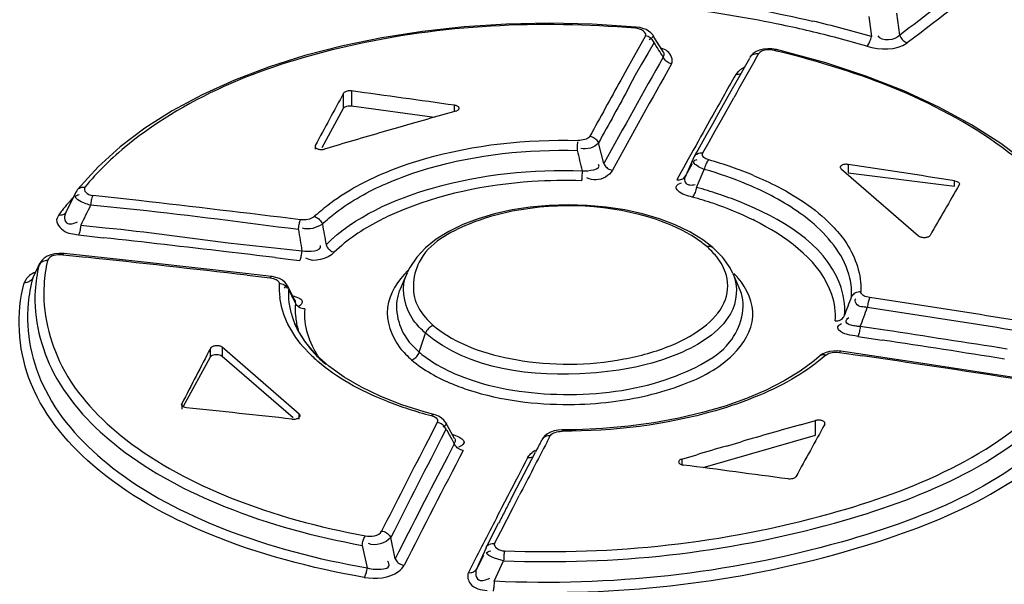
# Model space of a CAD drawing. Header units: inches. Extents: x 0 to 117, y 0 to 83.
# Tile 40 of 57: x 98.952 to 99.556, y 28.585 to 28.931. Entities that reach past the tile are written whole.
import ezdxf

# ---------------------------------------------------------------- set-up
doc = ezdxf.new("R2010")
doc.units = ezdxf.units.IN
doc.header["$LTSCALE"] = 6.431102
doc.header["$MEASUREMENT"] = 0
doc.layers.get('0').update_dxf_attribs({"linetype": 'CONTINUOUS'})

msp = doc.modelspace()

# ---------------------------------------------------------------- linework, layer by layer
at = {"color": 7, "linetype": 'CONTINUOUS'}
for p, q in [((99.47329, 28.93331), (99.47485, 28.92084)), ((99.49236, 28.92175), (99.49055, 28.93528)), ((99.33029, 28.92668), (99.30333, 28.92845)), ((99.33252, 28.92637), (99.33029, 28.92668)), ((99.33613, 28.92136), (99.32853, 28.90778)), ((99.33944, 28.91957), (99.33845, 28.91889)), ((99.34087, 28.92147), (99.34088, 28.92144)), ((99.34726, 28.91138), (99.34088, 28.92144)), ((99.34133, 28.91725), (99.33749, 28.91057)), ((99.32853, 28.90778), (99.32473, 28.90096)), ((99.33749, 28.91057), (99.33363, 28.90395)), ((99.3999, 28.90753), (99.39233, 28.89415)), ((99.40321, 28.90621), (99.40445, 28.9084)), ((99.40445, 28.9084), (99.40548, 28.91021)), ((99.42106, 28.91178), (99.41655, 28.91287)), ((99.44686, 28.90473), (99.42106, 28.91178)), ((99.33363, 28.90395), (99.32982, 28.8972)), ((99.32473, 28.90096), (99.32093, 28.89413)), ((99.32982, 28.8972), (99.3261, 28.89018)), ((99.39298, 28.89939), (99.39156, 28.89769)), ((99.39233, 28.89415), (99.38854, 28.88743)), ((99.1507, 28.87698), (99.1507, 28.88614)), ((99.15553, 28.88752), (99.15553, 28.87836)), ((99.38854, 28.88743), (99.38097, 28.87394)), ((99.3827, 28.86985), (99.3903, 28.88337)), ((99.13743, 28.85271), (99.1507, 28.87698)), ((99.15553, 28.87836), (99.20651, 28.87141)), ((99.21877, 28.87513), (99.21877, 28.87872)), ((99.2197, 28.87513), (99.21074, 28.87261)), ((99.38097, 28.87394), (99.37718, 28.86717)), ((99.19281, 28.86752), (99.18384, 28.86495)), ((99.37549, 28.86914), (99.37146, 28.86195)), ((99.37718, 28.86717), (99.3734, 28.86039)), ((99.37891, 28.86306), (99.3827, 28.86985)), ((99.3734, 28.86039), (99.36825, 28.85114)), ((99.37511, 28.85626), (99.37891, 28.86306)), ((99.13325, 28.85404), (99.13325, 28.85183)), ((99.14798, 28.85449), (99.13902, 28.85183)), ((99.29437, 28.85257), (99.29442, 28.85414)), ((99.29442, 28.85414), (99.29449, 28.85614)), ((99.29451, 28.85668), (99.29453, 28.85712)), ((99.31054, 28.8429), (99.30718, 28.85562)), ((99.37131, 28.84943), (99.37511, 28.85626)), ((99.57025, 28.84313), (99.55426, 28.85527)), ((99.29433, 28.85096), (99.29437, 28.85257)), ((99.36582, 28.84677), (99.36086, 28.83567)), ((99.36732, 28.84946), (99.36582, 28.84677)), ((99.36825, 28.85114), (99.36732, 28.84946)), ((98.99995, 28.84098), (98.98732, 28.82695)), ((99.36086, 28.83567), (99.36489, 28.84294)), ((99.46057, 28.84238), (99.46057, 28.83722)), ((99.35779, 28.83737), (99.35538, 28.83301)), ((99.3594, 28.84027), (99.35779, 28.83737)), ((99.36747, 28.82825), (99.3722, 28.83937)), ((99.45621, 28.83972), (99.50368, 28.79861)), ((99.46057, 28.83722), (99.52599, 28.82906)), ((99.52599, 28.82906), (99.52599, 28.83232)), ((98.98627, 28.82533), (98.97991, 28.81246)), ((99.02497, 28.82015), (98.99661, 28.82334)), ((99.02368, 28.81448), (98.9953, 28.81736)), ((98.97568, 28.81142), (98.97466, 28.80947)), ((98.97996, 28.81248), (98.97934, 28.81048)), ((98.98921, 28.80506), (99.00433, 28.80353)), ((99.3544, 28.80527), (99.34469, 28.80895)), ((99.36328, 28.80101), (99.3544, 28.80527)), ((98.98443, 28.79968), (98.98792, 28.79908)), ((98.98792, 28.79908), (99.00301, 28.79741)), ((99.07978, 28.79433), (99.11001, 28.79106)), ((98.9782, 28.78686), (98.99235, 28.78536)), ((99.03193, 28.78198), (98.97905, 28.78769)), ((99.11001, 28.79106), (99.12513, 28.78938)), ((99.38368, 28.78515), (99.37751, 28.79136)), ((99.37751, 28.79136), (99.37753, 28.79134)), ((98.95975, 28.77261), (98.96357, 28.7804)), ((98.96399, 28.78151), (98.96287, 28.77922)), ((98.96395, 28.78142), (98.96337, 28.77983)), ((98.96357, 28.7804), (98.96395, 28.78142)), ((99.09047, 28.77538), (99.03193, 28.78198)), ((99.10867, 28.78519), (99.11831, 28.78403)), ((99.11831, 28.78403), (99.12376, 28.78337)), ((99.38804, 28.77894), (99.38368, 28.78515)), ((98.96287, 28.77922), (98.95997, 28.77325)), ((99.10644, 28.77353), (99.09047, 28.77538)), ((99.09145, 28.77437), (99.10561, 28.77273)), ((99.18966, 28.77574), (99.18536, 28.76575)), ((99.38982, 28.77543), (99.38804, 28.77894)), ((99.39426, 28.7651), (99.38994, 28.77515)), ((98.95542, 28.77159), (98.95449, 28.76968)), ((98.96002, 28.77334), (98.95975, 28.77261)), ((99.11526, 28.76778), (99.11419, 28.7665)), ((99.11627, 28.76779), (99.11633, 28.76768)), ((99.12082, 28.759), (99.11629, 28.76775)), ((99.11971, 28.76171), (99.123, 28.76049)), ((99.12413, 28.75593), (99.12309, 28.75517)), ((99.12062, 28.74479), (99.12078, 28.74442)), ((99.12241, 28.741), (99.12062, 28.74479)), ((99.12727, 28.73325), (99.12241, 28.741)), ((99.19718, 28.72712), (99.20103, 28.7388)), ((99.48303, 28.74063), (99.46799, 28.74289)), ((99.13371, 28.72574), (99.12727, 28.73325)), ((99.46647, 28.73681), (99.4815, 28.73454)), ((99.06884, 28.72429), (99.06884, 28.72943)), ((99.07605, 28.73013), (99.07605, 28.72476)), ((99.12341, 28.68912), (99.07605, 28.73013)), ((99.14166, 28.71854), (99.13371, 28.72574)), ((99.45373, 28.72785), (99.45147, 28.72781)), ((99.45597, 28.72765), (99.45373, 28.72785)), ((99.45522, 28.72694), (99.46941, 28.72487)), ((99.509, 28.71979), (99.45598, 28.72765)), ((99.05232, 28.69397), (99.06884, 28.72429)), ((99.07605, 28.72476), (99.11975, 28.68691)), ((99.43969, 28.72188), (99.4311, 28.7155)), ((99.44275, 28.7245), (99.43969, 28.72188)), ((99.44277, 28.72452), (99.44275, 28.7245)), ((99.56761, 28.71083), (99.509, 28.71979)), ((99.4311, 28.7155), (99.42123, 28.70946)), ((99.42123, 28.70946), (99.41019, 28.70383)), ((99.17348, 28.69986), (99.16165, 28.70554)), ((99.41019, 28.70383), (99.39807, 28.69867)), ((99.05133, 28.69543), (99.05133, 28.69214)), ((99.18636, 28.69482), (99.17348, 28.69986)), ((99.20014, 28.69045), (99.18636, 28.69482)), ((99.20613, 28.68883), (99.20014, 28.69045)), ((99.12341, 28.686), (99.12341, 28.68912)), ((99.20818, 28.68391), (99.20619, 28.68006)), ((99.21877, 28.6742), (99.21348, 28.68373)), ((99.43134, 28.68256), (99.44045, 28.68512)), ((99.44045, 28.67614), (99.44045, 28.68512)), ((99.20619, 28.68006), (99.20438, 28.67657)), ((99.21275, 28.67806), (99.21367, 28.67985)), ((99.20438, 28.67657), (99.20059, 28.66921)), ((99.21739, 28.67678), (99.22152, 28.67508)), ((99.21754, 28.67288), (99.21863, 28.67091)), ((99.2188, 28.67415), (99.21877, 28.67419)), ((99.22152, 28.67508), (99.22329, 28.67396)), ((99.27567, 28.67201), (99.27758, 28.67567)), ((99.37155, 28.65625), (99.44047, 28.67614)), ((99.38576, 28.66949), (99.39488, 28.67214)), ((99.21863, 28.67091), (99.2146, 28.66314)), ((99.22247, 28.66934), (99.22115, 28.66871)), ((99.25708, 28.64373), (99.26847, 28.66567)), ((99.35842, 28.66144), (99.36754, 28.66414)), ((99.35842, 28.66144), (99.35842, 28.65782)), ((99.2534, 28.63666), (99.25708, 28.64373)), ((99.25156, 28.63888), (99.24752, 28.63107)), ((99.25476, 28.6318), (99.25857, 28.63916)), ((99.24716, 28.61705), (99.25476, 28.6318)), ((99.242, 28.61453), (99.24586, 28.62207)), ((99.24336, 28.60965), (99.24716, 28.61705)), ((99.18236, 28.60031), (99.17959, 28.61324)), ((99.23817, 28.60703), (99.242, 28.61453)), ((99.16209, 28.60848), (99.16523, 28.59466)), ((99.23817, 28.60703), (99.23377, 28.59717)), ((99.23923, 28.60461), (99.24005, 28.60493)), ((99.24005, 28.60493), (99.24104, 28.60518)), ((99.23137, 28.59965), (99.22946, 28.59592)), ((99.23661, 28.60237), (99.23251, 28.59436)), ((99.24313, 28.58641), (99.24897, 28.59903)), ((99.22946, 28.59592), (99.22733, 28.59175)), ((99.23377, 28.59717), (99.23251, 28.59436))]:
    msp.add_line(p, q, dxfattribs=at)
for points in [[(99.30333, 28.92845), (99.27691, 28.92905), (99.25064, 28.92852), (99.22468, 28.92686), (99.19916, 28.92409), (99.17426, 28.9202), (99.15011, 28.91523), (99.12685, 28.9092), (99.10462, 28.90215), (99.08357, 28.89412), (99.0638, 28.88514), (99.04545, 28.87528), (99.02864, 28.8646)], [(99.32996, 28.92596), (99.33005, 28.92629), (99.33014, 28.92652), (99.33023, 28.92665), (99.33029, 28.92668)], [(99.33804, 28.92426), (99.33641, 28.92516), (99.33456, 28.92587), (99.33252, 28.92637)], [(99.34133, 28.91725), (99.34103, 28.91791), (99.34064, 28.91855), (99.34017, 28.91915), (99.33964, 28.91968), (99.33904, 28.92016), (99.33839, 28.92057), (99.33766, 28.92092), (99.3369, 28.92119), (99.33613, 28.92136)], [(99.34087, 28.92147), (99.34058, 28.92188), (99.33944, 28.92317), (99.33804, 28.92426)], [(99.47197, 28.91494), (99.47238, 28.91531), (99.47279, 28.91579), (99.47318, 28.91636), (99.47355, 28.917), (99.47387, 28.91768), (99.47417, 28.91843), (99.47445, 28.91922), (99.47468, 28.92004), (99.47485, 28.92084)], [(99.49236, 28.92175), (99.49261, 28.92105), (99.49294, 28.92036), (99.49334, 28.9197), (99.49381, 28.91909), (99.49433, 28.91854), (99.4949, 28.91804), (99.49554, 28.91759), (99.49621, 28.91723), (99.4969, 28.91697)], [(99.41654, 28.91287), (99.41618, 28.91295), (99.41368, 28.91334), (99.41116, 28.91342), (99.40862, 28.91318), (99.4062, 28.9126), (99.40407, 28.91169), (99.40227, 28.9105), (99.40082, 28.90901), (99.40012, 28.90796)], [(99.35216, 28.90423), (99.35142, 28.90439), (99.35069, 28.90464), (99.34998, 28.90498), (99.34932, 28.90538), (99.34873, 28.90585), (99.34818, 28.90639), (99.34769, 28.907), (99.34729, 28.90765), (99.34698, 28.90834)], [(99.40548, 28.91021), (99.4047, 28.91029), (99.40392, 28.91027), (99.40317, 28.91015), (99.40246, 28.90993), (99.40182, 28.90963), (99.40122, 28.90923), (99.40069, 28.90874), (99.40024, 28.90816), (99.40012, 28.90796)], [(99.41654, 28.91287), (99.41629, 28.91287), (99.41602, 28.91278), (99.41573, 28.91258), (99.41543, 28.9123)], [(99.55426, 28.85527), (99.53624, 28.86678), (99.51634, 28.87757), (99.49468, 28.88756), (99.47145, 28.89664), (99.44686, 28.90473)], [(99.39448, 28.89794), (99.39396, 28.89777), (99.39318, 28.89764), (99.39238, 28.89761), (99.39156, 28.89769)], [(99.15553, 28.88752), (99.15484, 28.88757), (99.15418, 28.88758), (99.15355, 28.88753), (99.15293, 28.88742), (99.15233, 28.88727), (99.15181, 28.88706), (99.15137, 28.8868), (99.151, 28.88649), (99.1507, 28.88614)], [(99.1507, 28.87698), (99.15095, 28.8773), (99.15128, 28.87759), (99.15168, 28.87784), (99.15218, 28.87805), (99.15276, 28.87823), (99.15338, 28.87835), (99.15405, 28.87841), (99.15477, 28.87841), (99.15553, 28.87836)], [(99.22166, 28.87668), (99.22167, 28.87681), (99.22164, 28.87706), (99.22154, 28.87731), (99.22137, 28.87756), (99.22115, 28.87779), (99.22086, 28.878), (99.22052, 28.8782), (99.22014, 28.87837), (99.21973, 28.87851), (99.21927, 28.87862), (99.21877, 28.87872)], [(99.2197, 28.87513), (99.22014, 28.87528), (99.22052, 28.87544), (99.22085, 28.87563), (99.22114, 28.87583), (99.22137, 28.87606), (99.22153, 28.8763), (99.22163, 28.87655), (99.22166, 28.87668)], [(99.02864, 28.8646), (99.01344, 28.85315), (98.99995, 28.84098)], [(99.30191, 28.85971), (99.30154, 28.8592), (99.30105, 28.85874), (99.30044, 28.85833), (99.29971, 28.85797), (99.29886, 28.85765), (99.29791, 28.85741), (99.29688, 28.85724), (99.29575, 28.85715), (99.29453, 28.85712)], [(99.30191, 28.85971), (99.30266, 28.85956), (99.3034, 28.85932), (99.30412, 28.85898), (99.30479, 28.85858), (99.3054, 28.85812), (99.30595, 28.85758), (99.30645, 28.85697), (99.30687, 28.85631), (99.30718, 28.85562)], [(99.13313, 28.85365), (99.13312, 28.85352), (99.13315, 28.85326), (99.13324, 28.85301), (99.13341, 28.85276), (99.13363, 28.85253), (99.13392, 28.85232), (99.13426, 28.85212), (99.13464, 28.85196), (99.13507, 28.85181), (99.13554, 28.8517), (99.13603, 28.85162), (99.13653, 28.85157), (99.13705, 28.85156), (99.13756, 28.85158), (99.13805, 28.85163), (99.13854, 28.85172), (99.13902, 28.85183)], [(99.13325, 28.85404), (99.13315, 28.85377), (99.13313, 28.85365)], [(99.36582, 28.84677), (99.36614, 28.84736), (99.36655, 28.84791), (99.36705, 28.84839), (99.36762, 28.84879), (99.36825, 28.8491)], [(99.36825, 28.8491), (99.36895, 28.84933), (99.36971, 28.84947), (99.37051, 28.8495), (99.37131, 28.84943)], [(99.37496, 28.84521), (99.37403, 28.84553), (99.37322, 28.84589), (99.37253, 28.84629), (99.37195, 28.84674), (99.37149, 28.84723), (99.3712, 28.84775), (99.37108, 28.84828), (99.37111, 28.84885), (99.37131, 28.84943)], [(99.31054, 28.8429), (99.31084, 28.84224), (99.31124, 28.8416), (99.31172, 28.841), (99.31226, 28.84046), (99.31286, 28.83999), (99.31353, 28.83957), (99.31426, 28.83923), (99.31503, 28.83897), (99.31581, 28.8388)], [(99.37496, 28.84521), (99.37458, 28.84483), (99.3742, 28.84436), (99.37383, 28.84379), (99.37348, 28.84317), (99.37316, 28.84251), (99.37287, 28.84177), (99.3726, 28.84099), (99.37238, 28.84017), (99.3722, 28.83937)], [(99.45569, 28.8408), (99.45568, 28.84068), (99.45572, 28.84044), (99.45582, 28.8402), (99.45598, 28.83996), (99.45621, 28.83972)], [(99.46057, 28.84238), (99.46006, 28.84244), (99.45955, 28.84247), (99.45905, 28.84247), (99.45856, 28.84243), (99.45807, 28.84236), (99.45762, 28.84227), (99.4572, 28.84214), (99.45681, 28.84199), (99.45648, 28.84181), (99.4562, 28.84161), (99.45597, 28.84139), (99.45581, 28.84117), (99.45572, 28.84093), (99.45569, 28.8408)], [(99.29707, 28.83235), (99.2971, 28.8328), (99.29714, 28.83333), (99.29718, 28.83395), (99.29722, 28.83462), (99.29725, 28.83533), (99.29729, 28.83609), (99.29732, 28.8369), (99.29738, 28.83851)], [(99.35538, 28.83301), (99.35615, 28.83294), (99.35691, 28.83297), (99.35766, 28.83309), (99.35835, 28.83331), (99.35899, 28.83361), (99.35957, 28.834), (99.3601, 28.83449), (99.36053, 28.83505), (99.36086, 28.83567)], [(99.52599, 28.83232), (99.52665, 28.83219), (99.52726, 28.832), (99.52779, 28.83177), (99.52825, 28.8315), (99.5286, 28.8312), (99.52884, 28.83088), (99.52896, 28.83055), (99.52898, 28.83038)], [(99.52898, 28.83038), (99.52896, 28.83022), (99.52884, 28.82989)], [(98.98731, 28.82695), (98.98676, 28.82618), (98.98627, 28.82533)], [(98.98732, 28.82695), (98.98746, 28.82712), (98.98792, 28.82755), (98.98843, 28.82789), (98.989, 28.82815), (98.98963, 28.82833), (98.99032, 28.82842), (98.99103, 28.82842), (98.99175, 28.82833)], [(98.99661, 28.82334), (98.99641, 28.82291), (98.99622, 28.82239), (98.99603, 28.8218), (98.99587, 28.82116), (98.99571, 28.82048), (98.99558, 28.81974), (98.99546, 28.81895), (98.99537, 28.81815), (98.9953, 28.81736)], [(99.36747, 28.82825), (99.36732, 28.82748), (99.36711, 28.82669), (99.36687, 28.82592), (99.36659, 28.82519), (99.36629, 28.82452), (99.36595, 28.82388), (99.36558, 28.82329), (99.3652, 28.82279), (99.36482, 28.82238)], [(99.34469, 28.80895), (99.33427, 28.81202), (99.32332, 28.81443), (99.31195, 28.81618), (99.30032, 28.81724), (99.28858, 28.81759), (99.27687, 28.81726), (99.26534, 28.81622)], [(98.97568, 28.81142), (98.97639, 28.81133), (98.9771, 28.81134), (98.97778, 28.81143), (98.97841, 28.81161), (98.97898, 28.81187), (98.97951, 28.81221), (98.97997, 28.81265), (98.98018, 28.81289)], [(99.1327, 28.8104), (99.1321, 28.80992), (99.1314, 28.8095), (99.13062, 28.80914), (99.12973, 28.80883), (99.12875, 28.80859), (99.12771, 28.80843), (99.12663, 28.80835), (99.12548, 28.80835), (99.12427, 28.80843)], [(99.1327, 28.8104), (99.13339, 28.81018), (99.13409, 28.80986), (99.13476, 28.80945), (99.13538, 28.80897), (99.13595, 28.80844), (99.13648, 28.80784), (99.13695, 28.80717), (99.13735, 28.80646), (99.13765, 28.80573)], [(99.26534, 28.81622), (99.25414, 28.81449), (99.24341, 28.81209), (99.23326, 28.80905), (99.22383, 28.80541), (99.21525, 28.80117), (99.20763, 28.7964), (99.20106, 28.79114), (99.19559, 28.78539), (99.19136, 28.77919), (99.18975, 28.77595)], [(98.98921, 28.80506), (98.98915, 28.8043), (98.98906, 28.80353), (98.98895, 28.80276), (98.98882, 28.80203), (98.98868, 28.80134), (98.98851, 28.80068), (98.98832, 28.80007), (98.98813, 28.79953), (98.98792, 28.79908)], [(99.12291, 28.80242), (99.12298, 28.80319), (99.12308, 28.80397), (99.1232, 28.80475), (99.12334, 28.80549), (99.12349, 28.80618), (99.12367, 28.80683), (99.12386, 28.80745), (99.12407, 28.80799), (99.12427, 28.80843)], [(99.37753, 28.79134), (99.37128, 28.79616), (99.36328, 28.80101)], [(99.50368, 28.79861), (99.50397, 28.79839), (99.50431, 28.7982), (99.50469, 28.79803), (99.50511, 28.79788), (99.50557, 28.79775), (99.50606, 28.79766), (99.50656, 28.7976), (99.50707, 28.79756), (99.50759, 28.79756), (99.50809, 28.7976), (99.50859, 28.79766), (99.50905, 28.79775), (99.50947, 28.79788), (99.50986, 28.79803), (99.5102, 28.7982), (99.51048, 28.7984), (99.51071, 28.79861), (99.51089, 28.79885)], [(99.13993, 28.79306), (99.14022, 28.79237), (99.1406, 28.79169), (99.14106, 28.79103), (99.14158, 28.79043), (99.14215, 28.7899), (99.14278, 28.78942), (99.14347, 28.789), (99.1442, 28.78867), (99.14493, 28.78844)], [(99.37375, 28.79202), (99.3744, 28.79216), (99.37507, 28.79221), (99.37571, 28.79216), (99.37631, 28.79202), (99.37687, 28.79179), (99.37737, 28.79147), (99.37751, 28.79136)], [(98.97335, 28.78753), (98.97092, 28.78695), (98.96869, 28.78604), (98.96678, 28.78484), (98.96524, 28.78338), (98.96408, 28.78169), (98.96395, 28.78142)], [(98.97904, 28.78769), (98.97851, 28.78774), (98.97589, 28.7878), (98.97335, 28.78753)], [(98.97904, 28.78769), (98.97885, 28.78766), (98.97864, 28.78751), (98.97842, 28.78724), (98.9782, 28.78686)], [(99.12376, 28.78337), (99.12396, 28.78379), (99.12416, 28.78431), (99.12435, 28.7849), (99.12453, 28.78555), (99.12468, 28.78623), (99.12483, 28.78698), (99.12495, 28.78777), (99.12505, 28.78858), (99.12513, 28.78938)], [(98.96884, 28.78337), (98.96809, 28.78336), (98.96734, 28.78325), (98.96662, 28.78306), (98.96596, 28.78279), (98.96535, 28.78246), (98.96479, 28.78204), (98.96429, 28.78155), (98.96388, 28.781), (98.96357, 28.7804)], [(98.95975, 28.77261), (98.95945, 28.77204), (98.95906, 28.7715), (98.95858, 28.77102), (98.95803, 28.77061), (98.95744, 28.77027), (98.95677, 28.77), (98.95604, 28.7698), (98.95527, 28.7697), (98.95449, 28.76968)], [(99.10561, 28.77273), (99.10582, 28.77308), (99.10603, 28.77334), (99.10623, 28.77349), (99.10643, 28.77353)], [(99.10561, 28.77273), (99.10667, 28.77257), (99.10762, 28.77234), (99.10847, 28.77204), (99.10924, 28.77168), (99.10991, 28.77126), (99.11044, 28.77078), (99.11081, 28.77026), (99.11104, 28.76968), (99.11113, 28.76906)], [(99.10907, 28.77303), (99.10672, 28.77349), (99.10643, 28.77353)], [(99.11633, 28.76768), (99.11591, 28.76843), (99.1147, 28.76995), (99.11312, 28.77125), (99.11121, 28.77228), (99.10907, 28.77303)], [(99.11649, 28.76629), (99.11605, 28.7669), (99.11552, 28.76745), (99.11492, 28.76792), (99.11426, 28.76832), (99.11354, 28.76864), (99.11276, 28.76887), (99.11195, 28.76901), (99.11113, 28.76906)], [(99.46267, 28.76102), (99.46301, 28.76167), (99.46344, 28.76227), (99.46397, 28.76282), (99.46457, 28.76328), (99.46523, 28.76366), (99.46595, 28.76397), (99.46674, 28.76419), (99.46755, 28.76431), (99.46836, 28.76434)], [(99.47388, 28.76061), (99.47283, 28.76081), (99.47187, 28.76107), (99.47102, 28.76138), (99.47025, 28.76176), (99.46958, 28.76219), (99.46906, 28.76266), (99.46868, 28.76317), (99.46845, 28.76373), (99.46836, 28.76434)], [(99.12681, 28.75367), (99.12601, 28.75372), (99.12522, 28.75387), (99.12445, 28.75411), (99.12373, 28.75443), (99.12308, 28.75482), (99.12247, 28.7553), (99.12193, 28.75586), (99.12148, 28.75648), (99.12114, 28.75714)], [(99.47388, 28.76061), (99.47367, 28.76019), (99.47346, 28.75968), (99.47326, 28.75908), (99.47307, 28.75843), (99.47289, 28.75774), (99.47272, 28.75698), (99.47257, 28.75617), (99.47244, 28.75534), (99.47234, 28.75452)], [(99.45268, 28.74629), (99.45349, 28.7463), (99.4543, 28.74641), (99.45508, 28.74663), (99.4558, 28.74693), (99.45646, 28.7473), (99.45705, 28.74776), (99.45758, 28.74831), (99.45802, 28.74891), (99.45835, 28.74955)], [(99.20575, 28.74353), (99.20509, 28.74328), (99.20443, 28.74295), (99.20378, 28.74253), (99.20318, 28.74204), (99.20263, 28.74149), (99.20212, 28.74088), (99.20168, 28.74021), (99.20131, 28.73951), (99.20103, 28.7388)], [(99.46799, 28.74289), (99.4679, 28.74211), (99.46777, 28.74131), (99.46763, 28.74052), (99.46747, 28.73977), (99.4673, 28.73907), (99.4671, 28.7384), (99.4669, 28.73778), (99.46668, 28.73724), (99.46647, 28.73681)], [(99.07605, 28.73013), (99.07575, 28.73035), (99.07542, 28.73054), (99.07504, 28.7307), (99.07462, 28.73083), (99.07415, 28.73094), (99.07367, 28.73101), (99.07317, 28.73105), (99.07265, 28.73105), (99.07214, 28.73102), (99.07164, 28.73095), (99.07114, 28.73085), (99.07068, 28.73072), (99.07026, 28.73056), (99.06987, 28.73037), (99.06953, 28.73016), (99.06925, 28.72994), (99.06902, 28.7297), (99.06884, 28.72943)], [(99.06884, 28.72429), (99.06934, 28.7248), (99.06996, 28.7252), (99.0707, 28.72548), (99.07162, 28.72566), (99.07266, 28.72573), (99.07364, 28.72567), (99.0745, 28.72549), (99.07531, 28.72519), (99.07605, 28.72476)], [(99.19248, 28.7224), (99.19315, 28.72265), (99.19381, 28.72298), (99.19445, 28.7234), (99.19505, 28.72389), (99.19559, 28.72442), (99.19609, 28.72503), (99.19653, 28.7257), (99.1969, 28.7264), (99.19718, 28.72712)], [(99.45147, 28.72781), (99.44918, 28.72751), (99.44697, 28.72692), (99.44502, 28.72607), (99.44336, 28.72501), (99.44277, 28.72452)], [(99.44679, 28.72526), (99.4474, 28.72571), (99.44809, 28.7261), (99.44887, 28.72643), (99.44976, 28.7267), (99.45074, 28.72691), (99.45178, 28.72705), (99.45287, 28.72709), (99.45401, 28.72706), (99.45522, 28.72694)], [(99.45597, 28.72765), (99.45582, 28.72763), (99.45563, 28.72751), (99.45543, 28.72728), (99.45522, 28.72694)], [(99.44679, 28.72526), (99.4461, 28.7254), (99.44541, 28.72546), (99.44473, 28.72541), (99.44411, 28.72527), (99.44354, 28.72504), (99.44301, 28.72471), (99.44277, 28.72452)], [(99.16165, 28.70554), (99.15101, 28.71179), (99.14166, 28.71854)], [(99.05119, 28.69488), (99.0512, 28.69507), (99.05133, 28.69543)], [(99.39807, 28.69867), (99.38501, 28.69404), (99.3711, 28.68999), (99.35648, 28.68654), (99.34128, 28.68374), (99.32562, 28.68161), (99.30965, 28.68017)], [(99.05409, 28.69301), (99.05344, 28.69311), (99.05285, 28.69327), (99.05233, 28.69348), (99.05189, 28.69374), (99.05155, 28.69404), (99.05132, 28.69437), (99.0512, 28.69472), (99.05119, 28.69488)], [(99.11896, 28.686), (99.11948, 28.68596), (99.11999, 28.68596), (99.1205, 28.68599), (99.121, 28.68606), (99.12149, 28.68616), (99.12195, 28.68629), (99.12238, 28.68645), (99.12277, 28.68664), (99.12311, 28.68684), (99.1234, 28.68708), (99.12363, 28.68733), (99.1238, 28.68758), (99.1239, 28.68785), (99.12393, 28.68798)], [(99.12393, 28.68798), (99.12394, 28.68811), (99.1239, 28.68838), (99.12381, 28.68863), (99.12364, 28.68888), (99.12341, 28.68912)], [(99.20453, 28.68818), (99.20491, 28.6885), (99.20529, 28.68872), (99.20566, 28.68884), (99.20601, 28.68885), (99.20613, 28.68882)], [(99.20453, 28.68818), (99.20546, 28.68789), (99.20627, 28.68755), (99.20696, 28.68716), (99.20754, 28.68671), (99.208, 28.68621), (99.20829, 28.68568), (99.20842, 28.68512), (99.20838, 28.68453), (99.20818, 28.68391)], [(99.2107, 28.68678), (99.20891, 28.68783), (99.20692, 28.6886), (99.20613, 28.68882)], [(99.21367, 28.67985), (99.21336, 28.68051), (99.21294, 28.68116), (99.21244, 28.68176), (99.21187, 28.6823), (99.21124, 28.68277), (99.21054, 28.68318), (99.20978, 28.68352), (99.20898, 28.68376), (99.20818, 28.68391)], [(99.21349, 28.68371), (99.21225, 28.68542), (99.2107, 28.68678)], [(99.44634, 28.68326), (99.44635, 28.68339), (99.44632, 28.68364), (99.44623, 28.68389), (99.44606, 28.68413), (99.44584, 28.68436), (99.44555, 28.68457), (99.44521, 28.68477), (99.44483, 28.68494), (99.4444, 28.68509), (99.44393, 28.68521), (99.44344, 28.6853), (99.44294, 28.68535), (99.44242, 28.68537), (99.44191, 28.68536), (99.44142, 28.68531), (99.44093, 28.68523), (99.44045, 28.68512)], [(99.28504, 28.67935), (99.28476, 28.67935), (99.28241, 28.67919), (99.28007, 28.67875), (99.27784, 28.678), (99.2759, 28.67698), (99.27429, 28.67573), (99.27301, 28.67425), (99.27245, 28.67333)], [(99.27758, 28.67567), (99.27795, 28.6762), (99.27844, 28.67669), (99.27905, 28.67713), (99.27978, 28.67753), (99.28063, 28.67787), (99.28158, 28.67815), (99.28261, 28.67835), (99.28374, 28.67848), (99.28496, 28.67854)], [(99.28504, 28.67935), (99.28502, 28.67931), (99.285, 28.67916), (99.28498, 28.6789), (99.28496, 28.67854)], [(99.30965, 28.68017), (99.29351, 28.67944), (99.28505, 28.67935)], [(99.44622, 28.68288), (99.44632, 28.68313), (99.44634, 28.68326)], [(99.27758, 28.67567), (99.27683, 28.67571), (99.27609, 28.67567), (99.27537, 28.67554), (99.2747, 28.67532), (99.2741, 28.67502), (99.27354, 28.67464), (99.27304, 28.67417), (99.27263, 28.67363), (99.27245, 28.67333)], [(99.22411, 28.66684), (99.22335, 28.66698), (99.22258, 28.66721), (99.22183, 28.66753), (99.22114, 28.66793), (99.22051, 28.66839), (99.21992, 28.66893), (99.2194, 28.66955), (99.21896, 28.67021), (99.21863, 28.67091)], [(99.26663, 28.66257), (99.26596, 28.66234), (99.26523, 28.6622), (99.26446, 28.66215), (99.26368, 28.66219)], [(99.35646, 28.65985), (99.35645, 28.65972), (99.35648, 28.65946), (99.35659, 28.65921), (99.35675, 28.65896), (99.35698, 28.65873), (99.35726, 28.65851), (99.3576, 28.65832), (99.35798, 28.65815), (99.3584, 28.65801), (99.35886, 28.6579), (99.35936, 28.65782)], [(99.35842, 28.66144), (99.35798, 28.66129), (99.3576, 28.66112), (99.35727, 28.66092), (99.35699, 28.66071), (99.35676, 28.66047), (99.35659, 28.66023), (99.35649, 28.65998), (99.35646, 28.65985)], [(99.42848, 28.65063), (99.42824, 28.65031), (99.4279, 28.65002), (99.42745, 28.64976), (99.42693, 28.64954), (99.42633, 28.64937), (99.42568, 28.64925), (99.42501, 28.64919), (99.42432, 28.64919), (99.42365, 28.64925)], [(99.17402, 28.61728), (99.17479, 28.61715), (99.17557, 28.61693), (99.17633, 28.61661), (99.17703, 28.61622), (99.17767, 28.61576), (99.17827, 28.61522), (99.17881, 28.6146), (99.17925, 28.61394), (99.17959, 28.61324)], [(99.16209, 28.60848), (99.16219, 28.60924), (99.16233, 28.61001), (99.16251, 28.61077), (99.16272, 28.61149), (99.16294, 28.61216), (99.1632, 28.61279), (99.16348, 28.61338), (99.16377, 28.61389), (99.16406, 28.61431)], [(99.23817, 28.60703), (99.23846, 28.60759), (99.23885, 28.60811), (99.23932, 28.60857), (99.23986, 28.60895), (99.24, 28.60903)], [(99.24045, 28.60926), (99.24111, 28.60949), (99.24183, 28.60963), (99.24259, 28.60969), (99.24336, 28.60965)], [(99.24954, 28.60509), (99.24944, 28.60465), (99.24935, 28.60412), (99.24927, 28.60352), (99.24919, 28.60287), (99.24913, 28.60218), (99.24907, 28.60143), (99.24902, 28.60064), (99.24899, 28.59983), (99.24897, 28.59903)], [(99.18236, 28.60031), (99.18268, 28.59964), (99.1831, 28.59899), (99.18361, 28.59839), (99.18419, 28.59785), (99.18483, 28.59738), (99.18553, 28.59698), (99.18631, 28.59664), (99.18712, 28.5964), (99.18793, 28.59627)], [(99.16336, 28.58881), (99.16364, 28.58923), (99.16393, 28.58975), (99.16419, 28.59033), (99.16443, 28.59097), (99.16465, 28.59164), (99.16484, 28.59236), (99.165, 28.59313), (99.16513, 28.5939), (99.16523, 28.59466)], [(99.22733, 28.59175), (99.22807, 28.59171), (99.22881, 28.59176), (99.22951, 28.59189), (99.23017, 28.59211), (99.23076, 28.59241), (99.23131, 28.59279), (99.2318, 28.59325), (99.2322, 28.59378), (99.23251, 28.59436)], [(99.24313, 28.58641), (99.2431, 28.58564), (99.24307, 28.58486), (99.24302, 28.58409), (99.24295, 28.58335), (99.24288, 28.58265), (99.24279, 28.58199), (99.2427, 28.58137), (99.24259, 28.58082), (99.24248, 28.58036)]]:
    msp.add_lwpolyline(points, dxfattribs=at)
for centre, radius, start, end in [((102.02277, 25.63672), 4.14006, 126.52597, 127.59725), ((102.02817, 25.62437), 4.1597, 126.75978, 127.56168), ((99.273, 28.22724), 0.71604, 78.1604, 82.89336), ((99.28033, 28.26294), 0.67959, 75.1632, 78.14774), ((99.28777, 28.28712), 0.66076, 73.55266, 76.78929), ((99.28759, 28.29059), 0.65101, 73.54712, 75.15703), ((96.94074, 27.38737), 2.84664, 32.29682, 32.50919), ((105.79934, 25.27286), 7.40605, 150.60162, 151.18106), ((99.28386, 28.3643), 0.56357, 76.27321, 76.4988), ((105.81744, 25.26953), 7.41694, 150.655879, 151.234051), ((105.6212, 25.37648), 7.15, 150.417941, 150.628197), ((105.63481, 25.36297), 7.17442, 150.482909, 150.613473), ((105.9491, 25.20965), 7.58341, 150.931102, 151.228199), ((105.66422, 25.34642), 7.20817, 150.613552, 150.744055), ((100.67161, 23.69599), 5.37881, 105.75934, 105.95789), ((100.67829, 23.6727), 5.40303, 106.05701, 106.25496), ((100.68282, 23.65717), 5.41921, 106.25496, 106.45251), ((105.81564, 25.26173), 7.38167, 150.808824, 151.001387), ((94.48592, 27.66535), 4.95241, 13.70292, 13.85113), ((99.29913, 28.58197), 0.27395, 70.80944, 73.92957), ((99.31059, 28.61475), 0.23922, 67.4447, 70.82122), ((99.30094, 28.58363), 0.25351, 71.62747, 74.78566), ((99.30953, 28.60932), 0.22642, 68.19058, 71.63932), ((99.09943, 28.71688), 0.15573, 139.2139, 141.35455), ((99.10595, 28.71126), 0.16434, 137.6212, 139.2185), ((101.22718, 27.70466), 2.49387, 153.50156, 153.81685), ((97.65032, 16.74027), 12.15785, 83.036627, 83.50785), ((99.3055, 28.6047), 0.22562, 71.21868, 74.75599), ((99.09359, 28.72157), 0.14824, 141.36144, 142.69219), ((101.78729, 29.27727), 2.69127, 190.091, 190.36494), ((99.3283, 28.65992), 0.16581, 61.80791, 63.6311), ((101.81949, 29.2552), 2.73434, 189.53144, 189.80873), ((97.66566, 16.77681), 12.09477, 83.291845, 83.651667), ((97.66262, 16.75084), 12.12092, 83.148196, 83.291922), ((99.33543, 28.74931), 0.05738, 44.9332, 48.10888), ((99.34057, 28.7544), 0.05015, 40.25658, 44.96435), ((99.05324, 28.75901), 0.09219, 166.58244, 176.32062), ((99.06059, 28.7623), 0.09414, 167.06316, 176.09181), ((97.70852, 16.75795), 12.09574, 83.434893, 83.907201), ((99.21745, 28.76373), 0.03028, 156.66196, 163.12263), ((99.3523, 28.73759), 0.05367, 40.67417, 44.82672), ((99.05163, 28.74776), 0.09518, 164.8668, 174.32238), ((99.15995, 28.76692), 0.04886, 177.49906, 187.4352), ((99.16209, 28.76338), 0.04533, 177.12871, 187.33488), ((100.91114, 29.67235), 2.0104, 206.80827, 207.08022), ((99.21502, 28.75291), 0.03232, 156.59368, 159.89688), ((99.16451, 28.76371), 0.04777, 187.36608, 197.20794), ((99.16479, 28.75324), 0.04382, 174.89401, 185.06343), ((97.03836, 29.66809), 2.58845, 339.215, 339.48645), ((97.62648, 16.56481), 12.33492, 80.787332, 81.386414), ((99.16743, 28.75038), 0.04076, 175.36132, 186.07909), ((97.1297, 29.62402), 2.4988, 339.35228, 339.63687), ((97.62124, 16.55652), 12.33766, 80.772268, 81.370946), ((99.16811, 28.76479), 0.05153, 197.17136, 202.84603), ((99.17133, 28.76614), 0.05502, 203.25809, 206.76947), ((99.16633, 28.75341), 0.04537, 185.09861, 195.10685), ((99.17355, 28.76725), 0.0575, 206.75983, 208.63121), ((99.16844, 28.75393), 0.04754, 195.05355, 197.23312), ((97.6455, 16.59447), 12.28437, 81.042453, 81.397242), ((97.63981, 16.58325), 12.29006, 81.027242, 81.381683), ((99.1898, 28.78582), 0.08459, 222.48021, 224.00999), ((99.19602, 28.79196), 0.09332, 224.06914, 229.10089), ((97.6825, 16.55712), 12.29826, 81.110766, 81.645489), ((99.26969, 28.83423), 0.13697, 247.58629, 252.1966), ((99.25911, 28.90659), 0.22506, 248.64048, 252.19987), ((99.28818, 28.92117), 0.22615, 270.2631, 276.82141), ((99.27012, 28.9407), 0.2609, 252.18762, 255.43888), ((107.24223, 24.52971), 9.03778, 152.677271, 153.138895), ((102.28809, 30.37992), 3.51316, 208.94148, 209.07147), ((100.89568, 23.49053), 5.39458, 105.95163, 106.15309), ((100.89117, 23.50631), 5.37816, 105.74976, 105.95163), ((106.94875, 24.65701), 8.66005, 152.378857, 152.623909), ((102.26823, 27.10747), 3.38031, 152.40992, 152.55061), ((107.25906, 24.51373), 9.06681, 152.721348, 153.089993), ((107.16513, 24.55108), 8.94423, 152.602689, 153.110764), ((100.90256, 23.46685), 5.41923, 106.25367, 106.45452), ((107.16897, 24.54167), 8.95871, 152.609576, 153.061254), ((106.93706, 24.65884), 8.65492, 152.448039, 152.621985), ((101.82025, 27.30197), 2.89312, 152.52694, 152.68709), ((107.13684, 24.55555), 8.87982, 152.679685, 152.907651), ((102.00149, 27.20937), 3.09664, 152.70334, 152.85765)]:
    msp.add_arc(centre, radius, start, end, dxfattribs=at)
for centre, major_axis, ratio, start_param, end_param in [((99.15174, 24.10018), (1.35454, 6.07311), 0.253683, 0.721711, 0.730215), ((99.15174, 24.10018), (7.50581, -1.66989), 0.613437, 7.980772, 7.98912), ((99.15596, 24.09651), (7.39529, -1.5417), 0.625712, 7.934056, 7.942837), ((99.42729, 23.86154), (1.35162, 6.07587), 0.2529, 0.6718, 0.68058), ((99.15265, 24.09939), (1.35173, 6.07577), 0.252931, 0.762391, 0.770958), ((99.42938, 23.85973), (7.5104, -1.67511), 0.612936, 1.747625, 1.756192), ((99.42764, 23.86124), (1.35454, 6.07311), 0.253683, 0.71215, 0.720795), ((99.42816, 23.86078), (7.50581, -1.66989), 0.613437, 1.707032, 1.715519)]:
    msp.add_ellipse(centre, major_axis=major_axis, ratio=ratio, start_param=start_param, end_param=end_param, dxfattribs=at)
for points in [[(99.30377, 28.94892), (99.34915, 28.9469), (99.39455, 28.94079), (99.43877, 28.93039)], [(99.49236, 28.92175), (99.48935, 28.9185), (99.48104, 28.91745), (99.47906, 28.92142)], [(99.41543, 28.9123), (99.41213, 28.91308), (99.40715, 28.91316), (99.40548, 28.91021)], [(99.47197, 28.91494), (99.48001, 28.91275), (99.49011, 28.91213), (99.4969, 28.91697)], [(99.3261, 28.89018), (99.32006, 28.87852), (99.31349, 28.86713), (99.30718, 28.85562)], [(99.01791, 28.85423), (99.00839, 28.84648), (98.99949, 28.83785), (98.99175, 28.82833)], [(99.30718, 28.85562), (99.30485, 28.85262), (99.30008, 28.85137), (99.29635, 28.85208)], [(99.29738, 28.83851), (99.30089, 28.83807), (99.30944, 28.83946), (99.30732, 28.84229)], [(99.3986, 28.83012), (99.39001, 28.83373), (99.38116, 28.83678), (99.3722, 28.83937)], [(99.40195, 28.80847), (99.39425, 28.81229), (99.38626, 28.81554), (99.37814, 28.81831)], [(99.12291, 28.80242), (99.08983, 28.80647), (99.05683, 28.8111), (99.02368, 28.81448)], [(99.13765, 28.80573), (99.13421, 28.80342), (99.12933, 28.80189), (99.12545, 28.80333)], [(99.36722, 28.79685), (99.35971, 28.80183), (99.35136, 28.80561), (99.34282, 28.80848)], [(99.00433, 28.80353), (99.02955, 28.80112), (99.05463, 28.79743), (99.07978, 28.79433)], [(99.12513, 28.78938), (99.12896, 28.78859), (99.13782, 28.78899), (99.13641, 28.79264)], [(98.9782, 28.78686), (98.97489, 28.78721), (98.96961, 28.78661), (98.96884, 28.78337)], [(99.14493, 28.78844), (99.14064, 28.78433), (99.13248, 28.78167), (99.12748, 28.78487)], [(99.38523, 28.77611), (99.38384, 28.78002), (99.38152, 28.78363), (99.37884, 28.78681)], [(99.19019, 28.77723), (99.18402, 28.77121), (99.1788, 28.76315), (99.17767, 28.7546)], [(99.38993, 28.77515), (99.39317, 28.76765), (99.39238, 28.75777), (99.38828, 28.7507)], [(99.11652, 28.74429), (99.11399, 28.74939), (99.11223, 28.75496), (99.1115, 28.7606)], [(99.19683, 28.75414), (99.19918, 28.75016), (99.20231, 28.74662), (99.20575, 28.74353)], [(99.12741, 28.72869), (99.12313, 28.73337), (99.11933, 28.73861), (99.11652, 28.74429)], [(99.1269, 28.74606), (99.12745, 28.74088), (99.12902, 28.73574), (99.13128, 28.73105)], [(99.12308, 28.7397), (99.12567, 28.73496), (99.12893, 28.73055), (99.13256, 28.72655)], [(99.46647, 28.73681), (99.46238, 28.73747), (99.45756, 28.73784), (99.45473, 28.74086)], [(99.13256, 28.72655), (99.13484, 28.72405), (99.13728, 28.72169), (99.13984, 28.71946)], [(99.15382, 28.7081), (99.14715, 28.71196), (99.14073, 28.71636), (99.13491, 28.72142)], [(99.19248, 28.7224), (99.1998, 28.71606), (99.20852, 28.71131), (99.21746, 28.70761)], [(99.20412, 28.7219), (99.20951, 28.71833), (99.21535, 28.7154), (99.22133, 28.71295)], [(99.44679, 28.72526), (99.44114, 28.72026), (99.43494, 28.71585), (99.42848, 28.71195)], [(99.17714, 28.69699), (99.16912, 28.70013), (99.16127, 28.70379), (99.15382, 28.7081)], [(99.42848, 28.71195), (99.42123, 28.70758), (99.41361, 28.70382), (99.40581, 28.70054)], [(99.22781, 28.70382), (99.24749, 28.69747), (99.26854, 28.69493), (99.28922, 28.69503)], [(99.16406, 28.61431), (99.16747, 28.61368), (99.17245, 28.61419), (99.17402, 28.61728)], [(99.17959, 28.61324), (99.17648, 28.60972), (99.17022, 28.60767), (99.16596, 28.60966)], [(99.24897, 28.59903), (99.24531, 28.5998), (99.2359, 28.60292), (99.23923, 28.60461)]]:
    msp.add_open_spline(points, degree=3, dxfattribs=at)
for points, knots in [([(99.32996, 28.92596), (99.27102, 28.93095), (99.16159, 28.92589), (99.05615, 28.88538), (99.01791, 28.85423)], [0, 0, 0, 0, 0.545259, 1, 1, 1, 1]), ([(99.33613, 28.92136), (99.33665, 28.92227), (99.33419, 28.92525), (99.33166, 28.92581), (99.32996, 28.92596)], [0, 0, 0, 0, 0.378701, 1, 1, 1, 1]), ([(99.34096, 28.92144), (99.34087, 28.92112), (99.34043, 28.9204), (99.33982, 28.91986), (99.33944, 28.91957)], [0, 0, 0, 0, 0.415019, 1, 1, 1, 1]), ([(99.35216, 28.90423), (99.35328, 28.90665), (99.35095, 28.91185), (99.34714, 28.91328), (99.3458, 28.91378)], [0, 0, 0, 0, 0.650636, 1, 1, 1, 1]), ([(99.34698, 28.90834), (99.34732, 28.90871), (99.34777, 28.90975), (99.34762, 28.91085), (99.34743, 28.91138)], [0, 0, 0, 0, 0.471976, 1, 1, 1, 1]), ([(99.58839, 28.82246), (99.5798, 28.83268), (99.5311, 28.87638), (99.46762, 28.89955), (99.41759, 28.91177)], [0, 0, 0, 0, 0.205906, 1, 1, 1, 1]), ([(99.39665, 28.90185), (99.39594, 28.90152), (99.39464, 28.9008), (99.39348, 28.89987), (99.39298, 28.89939)], [0, 0, 0, 0, 0.530096, 1, 1, 1, 1]), ([(99.17368, 28.83632), (99.18236, 28.84009), (99.2212, 28.85368), (99.26294, 28.85786), (99.29453, 28.85712)], [0, 0, 0, 0, 0.230419, 1, 1, 1, 1]), ([(99.17714, 28.83078), (99.18555, 28.83444), (99.2232, 28.84765), (99.26369, 28.8518), (99.29433, 28.85095)], [0, 0, 0, 0, 0.230282, 1, 1, 1, 1]), ([(99.3722, 28.83937), (99.37054, 28.84006), (99.3685, 28.8408), (99.36519, 28.84356), (99.36577, 28.84438)], [0, 0, 0, 0, 0.642502, 1, 1, 1, 1]), ([(99.36577, 28.84438), (99.36594, 28.84462), (99.36665, 28.84504), (99.36741, 28.84523), (99.36788, 28.84532)], [0, 0, 0, 0, 0.380366, 1, 1, 1, 1]), ([(99.1327, 28.8104), (99.1354, 28.81294), (99.14782, 28.82339), (99.16221, 28.83135), (99.17368, 28.83632)], [0, 0, 0, 0, 0.228553, 1, 1, 1, 1]), ([(99.13993, 28.79307), (99.15749, 28.81045), (99.21081, 28.83411), (99.26653, 28.83958), (99.29738, 28.83851)], [0, 0, 0, 0, 0.444597, 1, 1, 1, 1]), ([(99.31581, 28.8388), (99.31386, 28.83544), (99.30767, 28.83187), (99.3019, 28.83336), (99.30015, 28.8341)], [0, 0, 0, 0, 0.671005, 1, 1, 1, 1]), ([(99.36086, 28.83567), (99.3604, 28.83482), (99.35971, 28.83299), (99.36053, 28.83094), (99.36129, 28.83043)], [0, 0, 0, 0, 0.516518, 1, 1, 1, 1]), ([(99.40235, 28.83568), (99.40749, 28.83354), (99.42547, 28.82523), (99.44238, 28.81385), (99.45208, 28.80338)], [0, 0, 0, 0, 0.280356, 1, 1, 1, 1]), ([(99.13765, 28.80573), (99.14023, 28.80819), (99.15218, 28.81832), (99.16607, 28.82597), (99.17714, 28.83078)], [0, 0, 0, 0, 0.228258, 1, 1, 1, 1]), ([(99.29707, 28.83235), (99.28682, 28.83271), (99.24822, 28.83198), (99.20936, 28.82414), (99.18329, 28.8129)], [0, 0, 0, 0, 0.265273, 1, 1, 1, 1]), ([(99.36482, 28.82238), (99.36174, 28.82324), (99.35756, 28.82373), (99.35381, 28.82938), (99.35698, 28.83064), (99.35829, 28.83111)], [0, 0, 0, 0, 0.581532, 0.747037, 1, 1, 1, 1]), ([(99.36129, 28.83043), (99.36188, 28.83003), (99.36375, 28.82959), (99.36557, 28.82984), (99.36667, 28.83006)], [0, 0, 0, 0, 0.390668, 1, 1, 1, 1]), ([(99.43965, 28.80563), (99.43692, 28.80801), (99.42431, 28.81786), (99.40999, 28.82534), (99.3986, 28.83012)], [0, 0, 0, 0, 0.227106, 1, 1, 1, 1]), ([(98.9953, 28.81736), (98.99258, 28.81815), (98.9897, 28.81886), (98.98496, 28.82274), (98.98738, 28.82372), (98.98822, 28.82388)], [0, 0, 0, 0, 0.631833, 0.808082, 1, 1, 1, 1]), ([(98.99175, 28.82833), (98.99112, 28.82753), (98.99235, 28.82419), (98.99504, 28.82352), (98.99661, 28.82334)], [0, 0, 0, 0, 0.393414, 1, 1, 1, 1]), ([(99.34282, 28.80848), (99.31481, 28.81792), (99.27379, 28.81977), (99.23634, 28.80934), (99.22787, 28.80579)], [0, 0, 0, 0, 0.762934, 1, 1, 1, 1]), ([(99.45835, 28.74955), (99.45896, 28.75613), (99.45284, 28.79029), (99.4183, 28.80965), (99.39365, 28.81953)], [0, 0, 0, 0, 0.199233, 1, 1, 1, 1]), ([(98.97934, 28.81048), (98.97912, 28.8091), (98.98027, 28.80446), (98.98516, 28.80621), (98.98718, 28.80711)], [0, 0, 0, 0, 0.386881, 1, 1, 1, 1]), ([(99.18329, 28.8129), (99.17947, 28.81125), (99.16574, 28.80475), (99.15279, 28.79621), (99.14493, 28.78844)], [0, 0, 0, 0, 0.273514, 1, 1, 1, 1]), ([(98.97466, 28.80947), (98.97355, 28.80648), (98.97815, 28.80094), (98.98276, 28.80005), (98.98443, 28.79968)], [0, 0, 0, 0, 0.65161, 1, 1, 1, 1]), ([(99.22787, 28.80579), (99.21595, 28.80079), (99.19355, 28.78941), (99.19207, 28.76223), (99.19683, 28.75414)], [0, 0, 0, 0, 0.57926, 1, 1, 1, 1]), ([(99.45268, 28.74629), (99.45314, 28.7517), (99.4491, 28.7784), (99.42482, 28.7963), (99.40663, 28.80605)], [0, 0, 0, 0, 0.208278, 1, 1, 1, 1]), ([(99.46267, 28.76102), (99.46288, 28.76487), (99.46129, 28.78217), (99.44965, 28.79694), (99.43965, 28.80563)], [0, 0, 0, 0, 0.225347, 1, 1, 1, 1]), ([(99.45208, 28.80338), (99.4548, 28.80043), (99.46383, 28.78938), (99.46883, 28.77462), (99.46836, 28.76434)], [0, 0, 0, 0, 0.280134, 1, 1, 1, 1]), ([(99.37375, 28.79202), (99.37273, 28.79287), (99.37059, 28.79454), (99.36838, 28.79609), (99.36722, 28.79685)], [0, 0, 0, 0, 0.489679, 1, 1, 1, 1]), ([(98.96135, 28.7762), (98.96008, 28.77565), (98.95782, 28.77442), (98.95604, 28.77255), (98.95542, 28.77159)], [0, 0, 0, 0, 0.548724, 1, 1, 1, 1]), ([(99.20575, 28.74353), (99.21983, 28.73183), (99.26016, 28.71844), (99.31118, 28.71899), (99.35066, 28.72963), (99.37272, 28.74165), (99.38692, 28.75767), (99.38709, 28.7709), (99.38523, 28.77611)], [0, 0, 0, 0, 0.25831, 0.569883, 0.712541, 0.830599, 0.921946, 1, 1, 1, 1]), ([(99.16336, 28.58881), (99.13078, 28.59446), (99.07159, 28.61006), (98.99809, 28.65025), (98.95203, 28.70593), (98.94943, 28.75085), (98.95449, 28.76968)], [0, 0, 0, 0, 0.323298, 0.593287, 0.809266, 1, 1, 1, 1]), ([(98.96667, 28.76872), (98.96552, 28.75163), (98.9747, 28.71334), (99.0186, 28.66764), (99.08407, 28.63344), (99.13582, 28.6196), (99.16406, 28.61431)], [0, 0, 0, 0, 0.189728, 0.410585, 0.681678, 1, 1, 1, 1]), ([(99.20103, 28.7388), (99.19833, 28.74114), (99.1896, 28.74986), (99.18593, 28.7641), (99.18847, 28.77252)], [0, 0, 0, 0, 0.289014, 1, 1, 1, 1]), ([(99.31504, 28.69663), (99.33, 28.69842), (99.35667, 28.70456), (99.38902, 28.72088), (99.40662, 28.74811), (99.3985, 28.76616), (99.393, 28.77257)], [0, 0, 0, 0, 0.340524, 0.612113, 0.809022, 1, 1, 1, 1]), ([(98.96124, 28.76492), (98.96014, 28.74758), (98.96987, 28.70879), (99.0145, 28.66259), (99.08092, 28.62782), (99.13343, 28.61377), (99.16209, 28.60848)], [0, 0, 0, 0, 0.189677, 0.410824, 0.681829, 1, 1, 1, 1]), ([(99.18467, 28.76402), (99.18139, 28.75504), (99.18476, 28.73919), (99.19424, 28.72968), (99.19718, 28.72712)], [0, 0, 0, 0, 0.710222, 1, 1, 1, 1]), ([(99.22133, 28.71295), (99.24028, 28.70519), (99.28241, 28.69849), (99.33383, 28.70372), (99.36905, 28.71809), (99.39214, 28.73314), (99.39856, 28.75515), (99.39426, 28.7651)], [0, 0, 0, 0, 0.29626, 0.603945, 0.735715, 0.843193, 1, 1, 1, 1]), ([(98.95692, 28.75718), (98.95514, 28.73917), (98.96413, 28.69839), (99.0105, 28.64989), (99.08011, 28.6141), (99.13516, 28.5999), (99.16523, 28.59466)], [0, 0, 0, 0, 0.189305, 0.409504, 0.680591, 1, 1, 1, 1]), ([(99.12114, 28.75714), (99.12119, 28.75743), (99.12122, 28.75807), (99.12109, 28.7587), (99.12099, 28.75901)], [0, 0, 0, 0, 0.47292, 1, 1, 1, 1]), ([(99.123, 28.76049), (99.12391, 28.76004), (99.12613, 28.75881), (99.12484, 28.75653), (99.12413, 28.75593)], [0, 0, 0, 0, 0.521205, 1, 1, 1, 1]), ([(99.47234, 28.75452), (99.46999, 28.75514), (99.466, 28.75417), (99.46442, 28.75949), (99.4653, 28.75983)], [0, 0, 0, 0, 0.720466, 1, 1, 1, 1]), ([(99.17767, 28.7546), (99.17654, 28.74605), (99.18134, 28.73313), (99.18987, 28.72466), (99.19248, 28.7224)], [0, 0, 0, 0, 0.713732, 1, 1, 1, 1]), ([(99.38828, 28.7507), (99.38155, 28.73909), (99.35184, 28.72116), (99.28775, 28.70934), (99.22737, 28.71614), (99.20103, 28.7388)], [0, 0, 0, 0, 0.201436, 0.478472, 1, 1, 1, 1]), ([(99.45455, 28.74324), (99.45476, 28.74351), (99.45534, 28.74406), (99.45601, 28.74449), (99.4564, 28.74472)], [0, 0, 0, 0, 0.431399, 1, 1, 1, 1]), ([(99.46241, 28.74369), (99.46126, 28.74402), (99.45804, 28.74498), (99.46002, 28.7478), (99.46093, 28.74845)], [0, 0, 0, 0, 0.51723, 1, 1, 1, 1]), ([(99.45473, 28.74086), (99.45444, 28.74117), (99.45392, 28.74198), (99.45429, 28.74289), (99.45455, 28.74324)], [0, 0, 0, 0, 0.494802, 1, 1, 1, 1]), ([(99.46799, 28.74289), (99.46706, 28.74292), (99.46518, 28.74308), (99.46332, 28.74343), (99.46241, 28.74369)], [0, 0, 0, 0, 0.496932, 1, 1, 1, 1]), ([(99.13128, 28.73105), (99.13183, 28.7299), (99.13304, 28.72761), (99.13441, 28.72542), (99.13513, 28.72433)], [0, 0, 0, 0, 0.493752, 1, 1, 1, 1]), ([(99.19718, 28.72712), (99.19825, 28.72619), (99.20052, 28.72438), (99.20288, 28.72272), (99.20412, 28.7219)], [0, 0, 0, 0, 0.488863, 1, 1, 1, 1]), ([(99.24897, 28.59903), (99.31711, 28.59646), (99.43705, 28.60892), (99.55539, 28.65773), (99.5909, 28.69627)], [0, 0, 0, 0, 0.565438, 1, 1, 1, 1]), ([(99.24954, 28.60509), (99.31665, 28.60273), (99.43488, 28.6148), (99.55098, 28.66331), (99.58618, 28.70103)], [0, 0, 0, 0, 0.565533, 1, 1, 1, 1]), ([(99.40581, 28.70054), (99.3971, 28.69688), (99.35817, 28.68349), (99.31661, 28.67859), (99.28496, 28.67854)], [0, 0, 0, 0, 0.229749, 1, 1, 1, 1]), ([(99.21387, 28.68377), (99.2139, 28.68331), (99.2133, 28.68209), (99.21226, 28.68139), (99.21161, 28.68098)], [0, 0, 0, 0, 0.374597, 1, 1, 1, 1]), ([(99.59884, 28.68909), (99.56358, 28.64789), (99.43939, 28.59625), (99.31459, 28.58329), (99.24313, 28.58641)], [0, 0, 0, 0, 0.431228, 1, 1, 1, 1]), ([(99.26888, 28.57954), (99.33679, 28.57908), (99.45463, 28.59433), (99.57074, 28.64558), (99.60381, 28.68468)], [0, 0, 0, 0, 0.570086, 1, 1, 1, 1]), ([(99.21863, 28.67091), (99.21894, 28.67137), (99.21942, 28.67242), (99.21944, 28.67361), (99.21927, 28.67415)], [0, 0, 0, 0, 0.497364, 1, 1, 1, 1]), ([(99.22329, 28.67396), (99.22397, 28.67342), (99.22555, 28.67144), (99.22341, 28.66986), (99.22247, 28.66934)], [0, 0, 0, 0, 0.44767, 1, 1, 1, 1]), ([(99.26368, 28.66219), (99.26419, 28.66311), (99.2656, 28.66495), (99.26743, 28.66641), (99.26852, 28.66703)], [0, 0, 0, 0, 0.455195, 1, 1, 1, 1]), ([(99.24336, 28.60965), (99.24287, 28.60869), (99.24519, 28.60567), (99.24784, 28.60515), (99.24954, 28.60509)], [0, 0, 0, 0, 0.38803, 1, 1, 1, 1]), ([(99.16523, 28.59466), (99.16842, 28.59374), (99.1725, 28.59344), (99.17935, 28.59493), (99.17841, 28.59799), (99.17771, 28.59883)], [0, 0, 0, 0, 0.590771, 0.80533, 1, 1, 1, 1]), ([(99.16336, 28.58881), (99.17043, 28.58775), (99.18076, 28.58822), (99.18706, 28.59481), (99.18793, 28.59627)], [0, 0, 0, 0, 0.808304, 1, 1, 1, 1]), ([(99.23251, 28.59436), (99.23228, 28.59388), (99.23193, 28.59285), (99.23181, 28.59176), (99.23181, 28.59121)], [0, 0, 0, 0, 0.487606, 1, 1, 1, 1]), ([(99.22733, 28.59175), (99.22644, 28.5896), (99.22814, 28.58224), (99.23519, 28.58126), (99.23885, 28.58073)], [0, 0, 0, 0, 0.386459, 1, 1, 1, 1]), ([(99.23181, 28.59121), (99.23182, 28.58975), (99.23371, 28.58537), (99.23842, 28.58735), (99.24039, 28.58844)], [0, 0, 0, 0, 0.392224, 1, 1, 1, 1])]:
    msp.add_open_spline(points, degree=3, knots=knots, dxfattribs=at)

doc.saveas('drawing.dxf')
